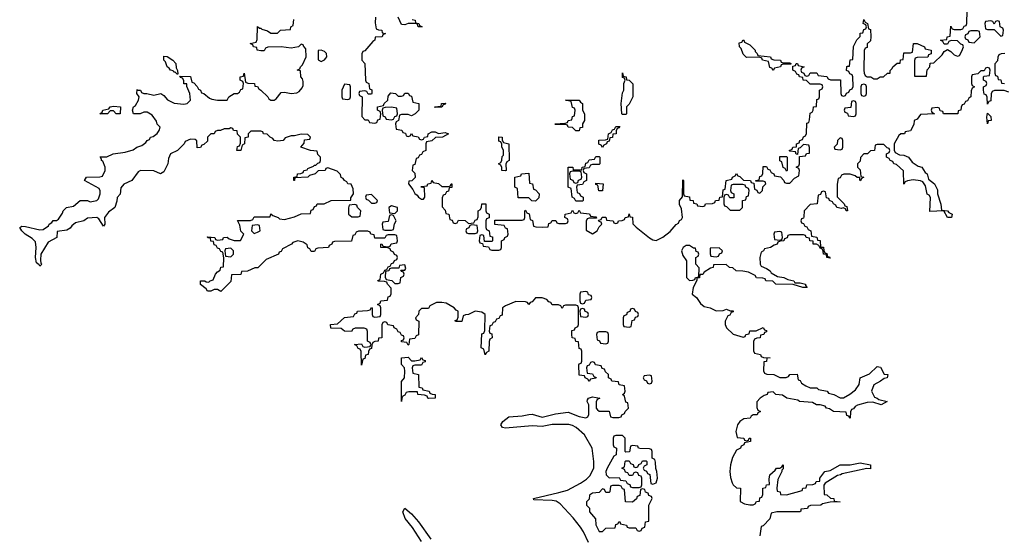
# Model space of a CAD drawing. Header units: inches. Extents: x 2718490 to 2828976, y 856982 to 957410.
# Tile 38 of 63: x 2771469 to 2777350, y 863029 to 866112. Entities that reach past the tile are written whole.
import ezdxf

# ---------------------------------------------------------------- set-up
doc = ezdxf.new("R2010")
doc.units = ezdxf.units.IN
doc.header["$MEASUREMENT"] = 0
doc.layers.add('C7876', color=7, linetype='Continuous')

msp = doc.modelspace()

# ---------------------------------------------------------------- linework, layer by layer
at = {"layer": 'C7876', "color": 6}
for points in [[(2773594, 866126), (2773592.7, 866092.7), (2773598, 866058), (2773611.6, 866051.6), (2773632, 866050), (2773634, 866034), (2773654, 866030), (2773638, 866022), (2773634, 866010), (2773592.7, 866007.3), (2773591.3, 865990), (2773578, 865982), (2773530, 865926), (2773518, 865922), (2773512.7, 865907.3), (2773512, 865870), (2773530.7, 865850), (2773534, 865750), (2773538, 865738), (2773554, 865730), (2773558, 865698), (2773571.6, 865691.6), (2773572, 865670), (2773570, 865666), (2773550, 865666), (2773542, 865682), (2773530, 865686), (2773498, 865682), (2773494, 865670), (2773498, 865658), (2773514, 865650), (2773512.7, 865532.7), (2773530, 865514), (2773550, 865514), (2773558, 865498), (2773590, 865494), (2773602, 865498), (2773607.3, 865512.7), (2773622, 865518), (2773626, 865550), (2773622, 865562), (2773606, 865570), (2773606, 865590), (2773642, 865598), (2773646, 865610), (2773668, 865630), (2773670, 865654), (2773686, 865674), (2773714, 865670), (2773730, 865654), (2773750, 865654), (2773762, 865658), (2773770, 865672), (2773790, 865672), (2773798, 865658), (2773810, 865654), (2773818, 865618), (2773854, 865610), (2773854, 865570), (2773832, 865550), (2773810, 865538), (2773790, 865546), (2773750, 865546), (2773738, 865542), (2773731.6, 865508.4), (2773718, 865502), (2773714, 865490), (2773718, 865458), (2773751.6, 865451.6), (2773758, 865438), (2773772.7, 865432.7), (2773778, 865418), (2773790, 865414), (2773802, 865418), (2773810, 865432), (2773818, 865418), (2773850, 865412), (2773858, 865398), (2773870, 865394), (2773882, 865398), (2773886, 865410), (2773906, 865414), (2773908, 865430), (2773930, 865442), (2773950, 865442), (2773970, 865432), (2774010, 865438), (2774031.3, 865430), (2773994, 865410), (2773952.7, 865407.3), (2773930, 865388), (2773898, 865382), (2773894, 865370), (2773894, 865330), (2773878, 865322), (2773870, 865306), (2773858, 865302), (2773850, 865286), (2773838, 865282), (2773830, 865246), (2773818, 865242), (2773814, 865210), (2773830, 865194), (2773831.3, 865168.7), (2773811.6, 865148.4), (2773794, 865146), (2773792, 865130), (2773817.3, 865097.3), (2773830, 865072), (2773843.5, 865063.5), (2773852, 865050), (2773870, 865038), (2773882, 865038), (2773888.4, 865051.6), (2773886, 865106), (2773866, 865110), (2773870, 865114), (2773902, 865118), (2773906, 865130), (2773926, 865134), (2773930, 865151), (2773938, 865138), (2773970, 865132), (2773990, 865114), (2774030, 865114), (2774042, 865118), (2774046, 865130), (2774050.9, 865130.9), (2774050, 865108), (2774034, 865106), (2774030, 865086), (2774018, 865082), (2774010, 865066), (2773998, 865062), (2773992.7, 865047.3), (2773992.7, 864992.7), (2774010, 864974), (2774014, 864954), (2774032, 864950), (2774038, 864918), (2774052.7, 864912.7), (2774058, 864898), (2774070, 864894), (2774082, 864898), (2774090, 864914), (2774130, 864912), (2774150, 864894), (2774182, 864898), (2774190, 864914), (2774202, 864918), (2774207.3, 864932.7), (2774208, 864970), (2774222, 864978), (2774228, 864992), (2774228.7, 865010), (2774254, 865010), (2774254, 864970), (2774258, 864958), (2774274, 864950), (2774272.7, 864927.3), (2774258, 864922), (2774254, 864910), (2774254, 864870), (2774258, 864858), (2774274, 864850), (2774278, 864818), (2774292.7, 864812.7), (2774294, 864790), (2774290, 864786), (2774246, 864786), (2774242, 864822), (2774230, 864826), (2774218, 864822), (2774214, 864790), (2774218, 864778), (2774234, 864774), (2774238, 864758), (2774270, 864754), (2774278, 864738), (2774290, 864734), (2774330, 864734), (2774342, 864738), (2774346, 864750), (2774346, 864790), (2774362, 864798), (2774366, 864810), (2774382, 864818), (2774386, 864830), (2774382, 864862), (2774370, 864866), (2774362, 864882), (2774307.3, 864887.3), (2774307.3, 864912.7), (2774470, 864914), (2774482, 864918), (2774486, 864930), (2774486, 864970), (2774490, 864974), (2774498, 864958), (2774511.6, 864951.6), (2774518, 864918), (2774531.6, 864911.6), (2774538, 864878), (2774552.7, 864872.7), (2774590, 864871.3), (2774626, 864874), (2774630, 864894), (2774642, 864898), (2774650, 864912), (2774671.6, 864911.6), (2774678, 864898), (2774690, 864894), (2774730, 864894), (2774742, 864898), (2774746, 864910), (2774742, 864922), (2774726, 864930), (2774728, 864950), (2774762, 864958), (2774770, 864974), (2774778, 864958), (2774790, 864954), (2774802, 864958), (2774810, 864974), (2774818, 864958), (2774871.6, 864951.6), (2774878, 864938), (2774912.7, 864932.7), (2774914, 864926), (2774870, 864926), (2774858, 864922), (2774852.7, 864907.3), (2774852.7, 864852.7), (2774890, 864832), (2774918, 864850), (2774930, 864874), (2774946, 864890), (2774942, 864902), (2774930, 864906), (2774926, 864914), (2774942, 864918), (2774948, 864932), (2774970, 864931), (2774974, 864914), (2775014, 864910), (2775018, 864898), (2775030, 864894), (2775042, 864898), (2775046, 864910), (2775068, 864912), (2775082, 864918), (2775086, 864930), (2775106, 864934), (2775110, 864950.8), (2775114, 864934), (2775130, 864932), (2775132, 864892), (2775151.6, 864871.6), (2775230, 864806.8), (2775250, 864794.8), (2775270, 864790.8), (2775310, 864810.8), (2775355.2, 864844.8), (2775390, 864886.8), (2775403.7, 864896.3), (2775410, 864911.3), (2775422, 864918), (2775428.7, 864930), (2775422, 864982), (2775410, 865006), (2775409.4, 865030), (2775427.3, 865052.7), (2775430, 865154), (2775434, 865150), (2775434, 865070), (2775438, 865058), (2775470, 865052), (2775472.7, 865032.7), (2775492, 865030), (2775494, 865014), (2775514, 865010), (2775518, 864998), (2775550, 864994), (2775562, 864998), (2775566, 865010), (2775608, 865012), (2775622, 865018), (2775626, 865030), (2775647.3, 865032.7), (2775650, 865051.3), (2775667.3, 865052.7), (2775670, 865094), (2775682, 865098), (2775688.7, 865150), (2775722, 865158), (2775726, 865170), (2775742, 865178), (2775750, 865192), (2775758, 865178), (2775770, 865174), (2775792, 865152), (2775834, 865150), (2775838, 865138), (2775854, 865134), (2775858, 865098), (2775872.7, 865092.7), (2775878, 865078), (2775890, 865074), (2775906, 865090), (2775907.3, 865112.7), (2775926, 865130), (2775922, 865142), (2775910, 865146), (2775866, 865146), (2775866, 865150), (2775886, 865154), (2775890, 865174), (2775902, 865178), (2775908.4, 865191.6), (2775910, 865234), (2775930, 865234), (2775938, 865218), (2775950, 865214), (2775958, 865198), (2775974, 865190), (2775978, 865178), (2776012.7, 865172.7), (2776034, 865150), (2776038, 865138), (2776050, 865134), (2776070, 865134), (2776096.4, 865163.6), (2776122, 865178), (2776126, 865210), (2776122, 865222), (2776106, 865230), (2776122, 865238), (2776126, 865250), (2776126, 865294), (2776162, 865298), (2776168.4, 865311.6), (2776186, 865314), (2776187.3, 865347.3), (2776182, 865362), (2776150, 865366), (2776130, 865346), (2776118, 865342), (2776114, 865306), (2776107.3, 865307.3), (2776102, 865322), (2776070, 865326), (2776066, 865330), (2776082, 865338), (2776086, 865350), (2776108, 865352), (2776109, 865370), (2776124.7, 865375.3), (2776129.3, 865390), (2776144, 865396), (2776150, 865411.3), (2776162, 865418), (2776169.2, 865430.8), (2776170, 865494), (2776182, 865498), (2776187.3, 865512.7), (2776190, 865554), (2776202, 865558), (2776208.9, 865571.1), (2776210, 865591.3), (2776227.3, 865592.7), (2776230, 865634), (2776242, 865638), (2776246, 865650), (2776246, 865690), (2776262, 865698), (2776266, 865710), (2776262, 865722), (2776250, 865726), (2776190, 865726), (2776168.4, 865748.4), (2776148, 865750), (2776146, 865766), (2776126, 865770), (2776122, 865782), (2776110, 865786), (2776102, 865802), (2776086, 865810), (2776086, 865834), (2776102, 865838), (2776106, 865850), (2776114, 865850), (2776118, 865838), (2776154, 865830), (2776138, 865822), (2776134, 865810), (2776138, 865798), (2776152.7, 865792.7), (2776158, 865778), (2776170, 865774), (2776182, 865778), (2776190, 865794), (2776230, 865794), (2776238, 865778), (2776290, 865772), (2776298, 865758), (2776312, 865752), (2776372, 865752), (2776374, 865670), (2776378, 865658), (2776390, 865654), (2776402, 865658), (2776407.3, 865672.7), (2776422, 865678), (2776427.3, 865692.7), (2776442, 865698), (2776447.3, 865712.7), (2776446, 865770), (2776442, 865782), (2776427.3, 865787.3), (2776422, 865802), (2776408.4, 865808.4), (2776409.1, 865829.1), (2776410, 865832), (2776414, 865834), (2776426, 865834), (2776430, 865872), (2776446, 865874), (2776450, 865951.3), (2776470, 865991.3), (2776489.1, 866010.9), (2776490, 866032), (2776506, 866034), (2776510, 866054), (2776522, 866058), (2776526, 866070), (2776522, 866082), (2776508, 866090), (2776510, 866114), (2776518, 866098), (2776532, 866090), (2776538, 866058), (2776550, 866054), (2776552, 866010), (2776550, 865986), (2776531.6, 865968.4), (2776530, 865946), (2776518, 865942), (2776512.7, 865927.3), (2776511.3, 865810), (2776512, 865792), (2776518, 865778), (2776531.1, 865771.1), (2776552, 865770), (2776570, 865758), (2776590, 865758), (2776608, 865770), (2776629, 865771), (2776652.7, 865792.7), (2776667.3, 865792.7), (2776667.3, 865807.3), (2776680.4, 865819.6), (2776684, 865830), (2776710, 865851.3), (2776727.3, 865852.7), (2776730, 865872), (2776746, 865874), (2776750, 865914), (2776790, 865914), (2776802, 865918), (2776808, 865970), (2776830, 865970.4), (2776874, 865950), (2776878, 865938), (2776914, 865930), (2776912.7, 865907.3), (2776898, 865902), (2776892.7, 865887.3), (2776830, 865886), (2776818, 865882), (2776812.7, 865867.3), (2776814, 865774), (2776886, 865774), (2776888.9, 865811.1), (2776906, 865830), (2776907.3, 865852.7), (2776930, 865854), (2776979, 865901), (2776990, 865922), (2777010, 865934), (2777030, 865922), (2777050, 865902), (2777070, 865894), (2777082, 865898), (2777096.4, 865923.6), (2777106, 865950), (2777102, 865962), (2777090, 865966), (2777070, 865986), (2777032.7, 865987.3), (2777018, 865982), (2777010, 865966), (2776990, 865966), (2776982, 865982), (2776969, 865990), (2777006, 865994), (2777008, 866010), (2777026, 866014), (2777030, 866074), (2777038, 866058), (2777050, 866054), (2777090, 866054), (2777102, 866058), (2777110, 866074), (2777122, 866078), (2777126, 866090), (2777127.3, 866167.3)], [(2773814, 866114), (2773832, 866110), (2773834, 866094), (2773854, 866090), (2773858, 866078), (2773874, 866070), (2773850, 866069), (2773846, 866086), (2773828.4, 866088.4), (2773790, 866088.7), (2773770, 866082), (2773750, 866084), (2773730, 866126)], [(2774866.5, 862986.5), (2774837.6, 863050), (2774817.8, 863077.8), (2774774.3, 863134.3), (2774696.8, 863216.8), (2774672.6, 863232.6), (2774650, 863237.6), (2774540.4, 863240.4), (2774538, 863250), (2774690, 863284.4), (2774740.1, 863299.9), (2774818.8, 863341.2), (2774854.7, 863365.3), (2774874.8, 863385.2), (2774897.4, 863430), (2774898.9, 863470), (2774888, 863550), (2774842.4, 863630), (2774793.4, 863673.4), (2774770, 863686.6), (2774750, 863691.2), (2774650, 863691.1), (2774590, 863678.9), (2774530, 863684), (2774370, 863669.8), (2774353.8, 863673.8), (2774343.6, 863690), (2774355.1, 863710), (2774390, 863736.5), (2774470, 863743.1), (2774510, 863751.4), (2774530, 863752.6), (2774590, 863735.6), (2774670, 863755.6), (2774745.8, 863765.8), (2774810, 863740.4), (2774850, 863731.3), (2774862, 863738), (2774868.9, 863751.1), (2774868.4, 863808.4), (2774858, 863830), (2774860.4, 863839.6), (2774866, 863850), (2774890, 863858), (2774934, 863850), (2774918, 863842), (2774912.7, 863827.3), (2774912, 863790), (2774919.6, 863779.6), (2774930, 863772), (2774990, 863772), (2774998, 863738), (2775012.7, 863732.7), (2775047.3, 863732.7), (2775062, 863738), (2775066, 863750), (2775082, 863758), (2775086, 863770), (2775106, 863790), (2775102, 863822), (2775090, 863826), (2775082, 863862), (2775068.7, 863870), (2775082, 863878), (2775086, 863890), (2775082, 863922), (2775050, 863928), (2775046, 863946), (2775006, 863950), (2775002, 863962), (2774986, 863970), (2774986, 863990), (2774967.3, 864007.3), (2774962, 864022), (2774947.3, 864027.3), (2774942, 864042), (2774908.4, 864048.4), (2774902, 864062), (2774890, 864066), (2774878, 864062), (2774870, 864046), (2774858, 864042), (2774854, 864030), (2774858, 863998), (2774890, 863994), (2774898, 863978), (2774912, 863972), (2774910, 863968), (2774878, 863962), (2774870, 863948), (2774862, 863962), (2774846, 863970), (2774842, 863982), (2774810, 863986), (2774808.4, 864048.4), (2774810, 864054), (2774822, 864058), (2774826, 864070), (2774826, 864130), (2774822, 864142), (2774810, 864146), (2774806, 864186), (2774790, 864188), (2774786, 864206), (2774768, 864210), (2774766, 864230), (2774767.3, 864252.7), (2774782, 864258), (2774786, 864270), (2774802, 864278), (2774806, 864290), (2774806, 864390), (2774802, 864402), (2774790, 864406), (2774730, 864406), (2774718, 864402), (2774710, 864386), (2774702, 864402), (2774687.3, 864407.3), (2774650, 864408), (2774642, 864422), (2774630, 864426), (2774618, 864438), (2774590, 864449), (2774550, 864448), (2774530, 864426), (2774518, 864422), (2774510, 864408.7), (2774502, 864422), (2774490, 864426), (2774432.7, 864427.3), (2774370, 864402), (2774352, 864390), (2774350, 864346), (2774338, 864342), (2774330, 864326), (2774318, 864322), (2774310, 864306), (2774298, 864302), (2774290, 864286), (2774278, 864282), (2774274, 864250), (2774278, 864238), (2774290, 864234), (2774290.8, 864210), (2774278, 864202), (2774272.7, 864187.3), (2774272, 864130), (2774258, 864122), (2774250, 864108), (2774242, 864142), (2774226, 864150), (2774230, 864234), (2774242, 864238), (2774247.3, 864252.7), (2774248.7, 864350), (2774230, 864364), (2774190, 864369), (2774150, 864348.7), (2774132, 864348), (2774118, 864342), (2774110, 864308), (2774072.7, 864307.3), (2774070, 864314), (2774082, 864318), (2774087.3, 864332.7), (2774088, 864370), (2774076, 864376), (2774064, 864390), (2774016.1, 864416.1), (2773990, 864422), (2773958, 864422), (2773918, 864402), (2773910, 864386), (2773870, 864386), (2773854, 864370), (2773851.6, 864348.4), (2773834, 864330), (2773838, 864318), (2773854, 864310), (2773851.3, 864228.7), (2773838, 864222), (2773830, 864206), (2773798, 864202), (2773794, 864170), (2773790, 864166), (2773782, 864182), (2773750, 864186), (2773750, 864194), (2773762, 864198), (2773766, 864210), (2773762, 864222), (2773750, 864226), (2773742, 864242), (2773730, 864246), (2773722, 864262), (2773706, 864270), (2773702, 864282), (2773668.4, 864288.4), (2773662, 864302), (2773650, 864306), (2773638, 864302), (2773632.7, 864287.3), (2773631.3, 864210), (2773612.7, 864207.3), (2773610, 864189.2), (2773591.3, 864188.7), (2773578, 864182), (2773571.6, 864168.4), (2773570, 864146), (2773558, 864142), (2773552, 864128), (2773551.3, 864110), (2773534, 864106), (2773530, 864086), (2773518, 864082), (2773510, 864046), (2773508, 864128), (2773502, 864142), (2773490, 864146), (2773482, 864162), (2773468, 864170), (2773510, 864174), (2773518, 864158), (2773530, 864154), (2773562, 864158), (2773566, 864170), (2773562, 864182), (2773546, 864190), (2773547.3, 864247.3), (2773542, 864262), (2773527.3, 864267.3), (2773472, 864268), (2773458, 864262), (2773450, 864248), (2773410, 864249.2), (2773390, 864266), (2773328.4, 864268.4), (2773326, 864290), (2773367.3, 864292.7), (2773410, 864332), (2773462, 864338), (2773470, 864354), (2773482, 864358), (2773486, 864370), (2773547.3, 864372.7), (2773562, 864378), (2773570, 864392), (2773574, 864390), (2773574, 864350), (2773578, 864338), (2773590, 864334), (2773622, 864338), (2773626, 864350), (2773626, 864390), (2773622, 864402), (2773606, 864410), (2773622, 864418), (2773626, 864430), (2773666, 864434), (2773670, 864454), (2773682, 864458), (2773687.3, 864472.7), (2773687.3, 864507.3), (2773666, 864530), (2773662, 864542), (2773647.3, 864547.3), (2773610, 864548), (2773608.4, 864551.6), (2773622, 864558), (2773626, 864590), (2773642, 864598), (2773650, 864614), (2773662, 864618), (2773670, 864634), (2773682, 864638), (2773690, 864654), (2773702, 864658), (2773708, 864672), (2773722, 864678), (2773726, 864690), (2773722, 864702), (2773708, 864708), (2773702, 864722), (2773686, 864730), (2773682, 864742), (2773668, 864748), (2773626, 864750), (2773626, 864770), (2773632.7, 864772.7), (2773638, 864758), (2773670, 864754), (2773682, 864758), (2773688.4, 864771.6), (2773722, 864778), (2773726, 864790), (2773722, 864822), (2773710, 864826), (2773670, 864826), (2773658, 864822), (2773650, 864806), (2773590, 864806), (2773586, 864826), (2773566, 864830), (2773562, 864842), (2773548, 864848), (2773492, 864848), (2773478, 864842), (2773470, 864826), (2773458, 864822), (2773450, 864788), (2773350, 864786), (2773338, 864782), (2773334, 864770), (2773318, 864762), (2773314, 864750), (2773250, 864746), (2773238, 864742), (2773230, 864726), (2773210, 864726), (2773202, 864742), (2773190, 864748.7), (2773185.2, 864765.2), (2773162, 864782), (2773130, 864789.2), (2773101, 864779), (2773092, 864770), (2773038, 864742), (2773030, 864726), (2773018, 864722), (2773014, 864710), (2772942, 864678), (2772892, 864628), (2772872.7, 864627.3), (2772830, 864608.7), (2772794, 864606), (2772790, 864589), (2772734, 864586), (2772730, 864546), (2772670, 864486), (2772650, 864498), (2772630, 864498), (2772611, 864489), (2772590, 864489), (2772582, 864502), (2772550, 864528), (2772549, 864550), (2772574, 864550), (2772583.6, 864543.6), (2772598, 864542), (2772606, 864550), (2772624, 864556), (2772639, 864590), (2772650, 864604.7), (2772665.6, 864614.4), (2772670, 864632), (2772686, 864634), (2772688.4, 864688.4), (2772682, 864722), (2772670, 864726), (2772662, 864742), (2772650, 864746), (2772642, 864762), (2772630, 864766), (2772626, 864786), (2772610, 864788), (2772608, 864808), (2772592, 864808), (2772590, 864814), (2772634, 864810), (2772638, 864798), (2772650, 864794), (2772682, 864798), (2772686, 864810), (2772709.3, 864810.7), (2772721, 864801), (2772750, 864792), (2772787.3, 864792.7), (2772808, 864830), (2772790, 864848), (2772783.1, 864883.1), (2772770, 864912), (2772848, 864912), (2772862, 864918), (2772870, 864934), (2772966, 864934), (2772970, 864952), (2772982, 864942), (2773012, 864930), (2773021, 864921), (2773050, 864918), (2773110, 864933.4), (2773150.9, 864950.9), (2773206, 864954), (2773210, 864974), (2773222, 864978), (2773230, 864994), (2773242, 864998), (2773246, 865010), (2773288.7, 865011.3), (2773329.6, 865030.4), (2773447.3, 865032.7), (2773447.3, 865047.3), (2773462, 865070), (2773460.4, 865100.4), (2773448.7, 865128.7), (2773429, 865130), (2773423.1, 865143.1), (2773408.7, 865150), (2773402, 865162), (2773390, 865168.7), (2773386, 865186), (2773366, 865206), (2773310, 865226), (2773298, 865222), (2773294, 865210), (2773252, 865208), (2773234, 865190), (2773199.6, 865180.4), (2773190, 865169.6), (2773112.7, 865167.3), (2773111.3, 865150), (2773106, 865150), (2773106, 865170), (2773126, 865174), (2773128, 865190), (2773148.7, 865191.3), (2773162, 865198), (2773166, 865210), (2773185.2, 865214.8), (2773190, 865222), (2773224.7, 865235.3), (2773230, 865242), (2773238, 865242), (2773250, 865254), (2773262, 865258), (2773266, 865270), (2773266, 865290), (2773250, 865306), (2773246, 865326), (2773206, 865330), (2773149, 865350), (2773167.3, 865372.7), (2773170, 865394), (2773202, 865398), (2773206, 865410), (2773190, 865426), (2773150, 865428), (2773110, 865418), (2773090, 865418), (2773055.3, 865404.7), (2773042, 865390), (2773010, 865385.2), (2772988.7, 865390), (2772982, 865402), (2772966, 865410), (2772948, 865428), (2772926, 865430), (2772922, 865442), (2772910, 865446), (2772850, 865446), (2772834, 865430), (2772834, 865410), (2772814, 865406), (2772811.3, 865370), (2772798, 865362), (2772790, 865329.4), (2772766, 865330), (2772770, 865354), (2772782, 865358), (2772787.3, 865372.7), (2772788, 865410), (2772770, 865428), (2772768, 865448), (2772746, 865450), (2772742, 865462), (2772730, 865466), (2772719.8, 865460.2), (2772690, 865459), (2772669.4, 865449.4), (2772650.6, 865449.4), (2772636.9, 865443.1), (2772631, 865430), (2772610.8, 865429.2), (2772591, 865409), (2772590, 865386), (2772570, 865366), (2772558, 865362), (2772550, 865348), (2772530, 865346), (2772528, 865388), (2772516.4, 865396.4), (2772490, 865398), (2772456.9, 865383.1), (2772451, 865370), (2772411.3, 865330), (2772370.7, 865309.3), (2772358, 865282), (2772354, 865250), (2772330, 865202), (2772310, 865189.6), (2772270, 865209.2), (2772190, 865209.3), (2772176.8, 865203.2), (2772138, 865150), (2772090.5, 865129.5), (2772074, 865106), (2772070, 865068), (2772050.9, 865049.1), (2772050, 865026), (2772037.3, 864990), (2771998.8, 864961.2), (2771976, 864930), (2771978, 864890), (2771970, 864878), (2771942, 864922), (2771929.2, 864929.2), (2771874.4, 864925.6), (2771851.3, 864910), (2771802.8, 864897.2), (2771779.8, 864880.2), (2771770, 864865.2), (2771750, 864854), (2771694, 864846), (2771691, 864810), (2771638.8, 864781.2), (2771596.3, 864710), (2771593.4, 864673.4), (2771596, 864656), (2771602, 864650), (2771590, 864638), (2771586.3, 864646.3), (2771570, 864658), (2771562.7, 864690), (2771567, 864750), (2771564, 864784), (2771543.7, 864803.7), (2771501.2, 864830), (2771481.2, 864850), (2771469.2, 864870), (2771482.7, 864877.3), (2771503.7, 864876.3), (2771590, 864854.8), (2771610, 864858), (2771641.2, 864878.8), (2771646, 864890), (2771661.2, 864898.8), (2771670, 864910.7), (2771689, 864911), (2771700.4, 864919.6), (2771724.7, 864955.3), (2771729.2, 864970), (2771749.2, 864990), (2771790, 864996), (2771830, 865030.4), (2771874, 865030), (2771890, 865022), (2771929.3, 865030.7), (2771939.3, 865040.7), (2771949.3, 865070), (2771949.2, 865089.2), (2771943.1, 865103.1), (2771855.3, 865150), (2771868.7, 865170), (2771947.3, 865172.7), (2771963.1, 865176.9), (2771979, 865210), (2771979, 865230), (2771965.6, 865265.6), (2771958, 865270), (2771958, 865278), (2771948.9, 865291.1), (2771990, 865291.3), (2772028, 865310), (2772099.5, 865320.5), (2772146, 865334), (2772169, 865350), (2772199.6, 865360.4), (2772222.9, 865377.1), (2772230, 865390.5), (2772243.7, 865396.3), (2772250, 865410.4), (2772267, 865413), (2772289.5, 865430.5), (2772302, 865450), (2772308, 865470), (2772290, 865488), (2772286, 865506), (2772261.2, 865541.2), (2772230, 865559), (2772210, 865559), (2772189.4, 865549.4), (2772148, 865550), (2772142, 865570), (2772149, 865590), (2772161.2, 865598.8), (2772179, 865630), (2772182, 865650), (2772169.2, 865670.8), (2772170, 865694), (2772171.1, 865691.1), (2772190, 865690.7), (2772196.9, 865676.9), (2772210.6, 865670.6), (2772229.4, 865670.6), (2772270, 865661), (2772312, 865670), (2772330, 865658), (2772352.8, 865632.8), (2772392.5, 865612.5), (2772450, 865606.8), (2772469.5, 865610.5), (2772489.3, 865630.7), (2772486, 865670), (2772468, 865712), (2772468, 865728), (2772450, 865729), (2772448.7, 865748.7), (2772442, 865762), (2772430, 865766), (2772426, 865774), (2772488.4, 865771.6), (2772498, 865738), (2772510, 865734), (2772530, 865712), (2772536.9, 865696.9), (2772550, 865691), (2772555.3, 865675.3), (2772570, 865670.7), (2772603, 865643), (2772615.9, 865635.9), (2772650, 865630.4), (2772708.4, 865631.6), (2772718, 865650), (2772750, 865670.5), (2772769.3, 865670.7), (2772782, 865678), (2772790, 865694), (2772802, 865698), (2772806, 865730), (2772802, 865742), (2772786, 865750), (2772786, 865770), (2772806, 865774), (2772810, 865792), (2772818, 865738), (2772832, 865732), (2772872, 865730), (2772874, 865714), (2772890, 865712), (2772898, 865698), (2772910, 865691.3), (2772951.3, 865650), (2772958, 865638), (2772970, 865631.3), (2772990, 865631.3), (2773002, 865638), (2773030, 865676), (2773050, 865678.8), (2773090, 865670.7), (2773124.7, 865675.3), (2773138, 865682), (2773156.4, 865703.6), (2773162, 865718), (2773163.1, 865743.1), (2773159, 865759), (2773149, 865771), (2773146, 865806), (2773126, 865810), (2773142, 865818), (2773146, 865830), (2773159, 865841), (2773181.2, 865890), (2773178, 865938), (2773168.9, 865948.9), (2773166, 865950), (2773162, 865962), (2773150, 865966), (2773134, 865950), (2773090, 865941.2), (2773030, 865949.3), (2772951.6, 865948.4), (2772938, 865942), (2772930, 865926), (2772910, 865926), (2772888, 865930), (2772886, 865946), (2772866, 865950), (2772862, 865962), (2772846, 865970), (2772882, 865978), (2772887.3, 865992.7), (2772889, 866071), (2772902, 866062), (2772910, 866062), (2772915.3, 866055.3), (2772950, 866044.7), (2772970, 866031), (2773008.4, 866031.6), (2773026, 866050), (2773087.3, 866052.7), (2773088.7, 866070), (2773102, 866078), (2773107.3, 866112.7)], [(2777354, 865910), (2777331.3, 865908.7), (2777318, 865902), (2777311.3, 865888.7), (2777310, 865866), (2777292.7, 865847.3), (2777292.7, 865792.7), (2777298, 865778), (2777310, 865774), (2777314, 865754), (2777330, 865752), (2777332.7, 865732.7), (2777352, 865730)], [(2777378, 865678), (2777349.3, 865689.3), (2777291.3, 865688.7), (2777278, 865682), (2777272, 865668), (2777270, 865626), (2777258, 865622), (2777250, 865606), (2777248, 865648), (2777242, 865662), (2777230, 865666), (2777226, 865690), (2777226, 865710), (2777242, 865718), (2777246, 865730), (2777242, 865742), (2777226, 865750), (2777226, 865770), (2777230, 865774), (2777262, 865778), (2777266, 865810), (2777262, 865822), (2777250, 865826), (2777238, 865822), (2777230, 865806), (2777210, 865806), (2777192, 865788), (2777158, 865782), (2777154, 865770), (2777154, 865730), (2777158, 865718), (2777172, 865710), (2777158, 865702), (2777152.7, 865687.3), (2777150.6, 865650), (2777138, 865642), (2777130, 865626), (2777118, 865622), (2777110, 865606), (2777098, 865602), (2777092, 865588), (2777091.3, 865570), (2777074, 865566), (2777072, 865550), (2776986, 865550), (2776982, 865562), (2776967.3, 865567.3), (2776962, 865582), (2776950, 865586), (2776918, 865582), (2776914, 865570), (2776918, 865558), (2776934, 865550), (2776850, 865546), (2776830, 865518), (2776811.1, 865508.9), (2776810, 865486), (2776790, 865448), (2776758, 865442), (2776754, 865430), (2776731.3, 865428.7), (2776719.6, 865420.4), (2776692, 865370), (2776692.7, 865332.7), (2776698, 865318), (2776723.6, 865303.6), (2776750, 865302), (2776778, 865290), (2776799.6, 865259.6), (2776836, 865236), (2776858, 865230), (2776878, 865198), (2776890, 865190.8), (2776898, 865158), (2776934, 865130), (2776950, 865094), (2776950.8, 865070.8), (2776971, 865009), (2776974, 864974), (2777011.3, 864970), (2777019.6, 864959.6), (2777038, 864950), (2777034, 864930), (2777010, 864929.2), (2776989, 864969), (2776905.6, 864965.6), (2776909.4, 865049.4), (2776902, 865062), (2776890, 865069.2), (2776879, 865119), (2776863.1, 865143.1), (2776849.3, 865149.3), (2776805.4, 865154.6), (2776771.1, 865148.9), (2776758, 865142), (2776750, 865129.2), (2776748.9, 865208.9), (2776706, 865246), (2776689.2, 865250), (2776684, 865264), (2776668.7, 865270), (2776662, 865282), (2776646, 865290), (2776646, 865310), (2776662, 865318), (2776666, 865330), (2776662, 865342), (2776650, 865346), (2776630, 865366), (2776590, 865366), (2776578, 865362), (2776574, 865330), (2776550, 865328), (2776532, 865310), (2776511, 865309), (2776491.1, 865288.9), (2776490, 865266), (2776474, 865250), (2776474, 865230), (2776490, 865214), (2776494, 865174), (2776510.8, 865170), (2776498, 865162), (2776492, 865148), (2776488, 865152), (2776488, 865168), (2776472, 865168), (2776459, 865179), (2776430, 865189), (2776391.6, 865188.4), (2776378, 865182), (2776370, 865166), (2776358, 865162), (2776351.6, 865128.4), (2776352.7, 865052.7), (2776394, 865010), (2776398, 864998), (2776410, 864994), (2776414, 864970), (2776406, 864970), (2776402, 864982), (2776387.3, 864987.3), (2776376.9, 864983.1), (2776349.4, 864990), (2776343.2, 865003.2), (2776329, 865010), (2776323.1, 865023.1), (2776306, 865030), (2776302, 865042), (2776287.3, 865047.3), (2776282, 865082), (2776270, 865086), (2776258, 865082), (2776252.7, 865067.3), (2776238, 865062), (2776232, 865010), (2776190, 865006), (2776154, 864970), (2776152.7, 864932.7), (2776150, 864926), (2776138, 864922), (2776134, 864910), (2776138, 864898), (2776150, 864894), (2776158, 864878), (2776170, 864874), (2776178, 864858), (2776194, 864850), (2776198, 864818), (2776230, 864812), (2776234, 864794), (2776250, 864792), (2776252.7, 864752.7), (2776270, 864751.3), (2776271.3, 864731.3), (2776278, 864718), (2776290, 864714), (2776294, 864694), (2776306, 864694), (2776310, 864686), (2776289.2, 864690), (2776288.4, 864708.4), (2776270, 864709.2), (2776268.9, 864728.9), (2776262, 864742), (2776250, 864746), (2776242, 864762), (2776228.9, 864768.9), (2776209, 864770), (2776208, 864788), (2776188, 864790), (2776186, 864806), (2776166, 864810), (2776162, 864822), (2776150, 864826), (2776070, 864826), (2776058, 864822), (2776052.7, 864807.3), (2776038, 864802), (2776034, 864790), (2776011.6, 864788.4), (2775998, 864782), (2775994, 864770), (2775975.3, 864764.7), (2775954, 864750), (2775918, 864742), (2775912, 864730), (2775898, 864722), (2775890.7, 864690), (2775890.9, 864650.9), (2775898, 864638), (2775930, 864624.7), (2775951.3, 864610), (2775958, 864598), (2775996, 864576), (2776034, 864570), (2776058, 864558), (2776092, 864550), (2776098, 864538), (2776130, 864538.8), (2776162, 864530), (2776162, 864522), (2776172, 864510), (2776146, 864510), (2776089.1, 864529.1), (2775986, 864530), (2775968.4, 864548.4), (2775926, 864550), (2775922, 864562), (2775907.3, 864567.3), (2775870, 864569.3), (2775862, 864582), (2775822, 864602), (2775789.1, 864609.1), (2775748, 864610), (2775729, 864629), (2775708, 864630), (2775688.4, 864648.4), (2775614, 864646), (2775612, 864630), (2775594.4, 864625.6), (2775556.9, 864603.1), (2775550, 864589), (2775532, 864588), (2775530, 864568.7), (2775512.7, 864567.3), (2775512.7, 864552.7), (2775491, 864510), (2775486, 864470), (2775511.3, 864450), (2775534.8, 864414.8), (2775558, 864398), (2775594, 864390), (2775630, 864372), (2775670, 864374), (2775690, 864382), (2775712, 864372), (2775730, 864371.3), (2775730, 864366), (2775718, 864362), (2775710, 864346), (2775698, 864342), (2775682, 864310), (2775682, 864290), (2775691, 864270), (2775730, 864231.3), (2775790, 864214), (2775802, 864218), (2775806, 864230), (2775826, 864234), (2775830, 864251), (2775868.4, 864251.6), (2775910, 864270.8), (2775918, 864258), (2775930, 864254), (2775930, 864246), (2775918, 864242), (2775914, 864230), (2775894, 864226), (2775892, 864210), (2775871.6, 864208.4), (2775858, 864202), (2775852.7, 864187.3), (2775852.7, 864132.7), (2775858, 864118), (2775894, 864110), (2775898, 864098), (2775912.7, 864092.7), (2775950.9, 864090.9), (2775932, 864088), (2775930, 864068), (2775914, 864066), (2775912.7, 864012.7), (2775918, 863998), (2775931.6, 863991.6), (2775974, 863990), (2776010, 863972), (2776047.3, 863972.7), (2776062, 863978), (2776070, 863990.8), (2776112, 863992), (2776118, 863958), (2776130, 863954), (2776139.6, 863939.6), (2776163.6, 863923.6), (2776191.3, 863911.3), (2776230, 863910.6), (2776241, 863901), (2776291.3, 863890), (2776299.6, 863879.6), (2776332, 863870), (2776370, 863851), (2776390, 863851), (2776427.6, 863872.4), (2776461.5, 863898.5), (2776484, 863930), (2776488.7, 863970), (2776544.8, 863995.2), (2776590, 864038), (2776610, 864034), (2776632, 863992), (2776654, 863990), (2776650.8, 863970), (2776633, 863967), (2776611, 863950), (2776570.7, 863929.3), (2776556, 863890), (2776574.8, 863854.8), (2776591.3, 863850), (2776601.4, 863841.4), (2776651, 863830), (2776614, 863810), (2776565.2, 863825.2), (2776530, 863823.7), (2776472.7, 863807.3), (2776459.8, 863800.2), (2776450, 863786), (2776438, 863782), (2776432, 863768), (2776430, 863728.7), (2776422, 863742), (2776410, 863746), (2776406, 863766), (2776330, 863769.5), (2776305.6, 863785.6), (2776288.7, 863790), (2776280.4, 863800.4), (2776249.5, 863809.5), (2776228, 863810), (2776204, 863824), (2776126, 863830), (2776116.4, 863836.4), (2776050.8, 863849.2), (2776026, 863866), (2775986, 863870), (2775970, 863886), (2775938, 863882), (2775934, 863870), (2775915.3, 863864.7), (2775891.3, 863848.7), (2775872.7, 863827.3), (2775872.7, 863792.7), (2775878, 863778), (2775894, 863770), (2775878, 863762), (2775874, 863750), (2775851, 863749), (2775838, 863742), (2775831.3, 863730), (2775794.8, 863725.2), (2775770.7, 863709.3), (2775756, 863690), (2775746, 863650), (2775754, 863614), (2775794, 863610), (2775798, 863598), (2775810, 863594), (2775822, 863598), (2775826, 863610), (2775834, 863610), (2775834, 863590), (2775798, 863582), (2775794, 863570), (2775778, 863562), (2775774, 863550), (2775750, 863538), (2775725.7, 863494.3), (2775714.9, 863450), (2775710.3, 863410), (2775714, 863374), (2775723.8, 863343.8), (2775730, 863331.3), (2775750, 863312), (2775774, 863310), (2775771.6, 863231.6), (2775798, 863218), (2775830, 863211), (2775850, 863211.3), (2775862, 863218), (2775870, 863231.3), (2775887.3, 863232.7), (2775890, 863254), (2775902, 863258), (2775907.3, 863272.7), (2775908.7, 863310), (2775926, 863314), (2775930, 863331.3), (2775947.3, 863332.7), (2775945.6, 863365.6), (2775950, 863391.3), (2775982, 863418), (2775988.7, 863430), (2776008.7, 863431.3), (2776022, 863438), (2776030, 863451.3), (2776030, 863426), (2776022, 863418), (2776022, 863410), (2775998, 863362), (2775991.6, 863311.6), (2775994, 863294), (2776012, 863290), (2776014, 863274), (2776050, 863271.3), (2776142, 863298), (2776146, 863310), (2776167.3, 863312.7), (2776170, 863331), (2776207.3, 863332.7), (2776222, 863338), (2776226, 863350), (2776247.3, 863352.7), (2776248.7, 863370), (2776278, 863410), (2776310, 863416), (2776368.7, 863450), (2776430, 863450.4), (2776490, 863462.8), (2776550.6, 863450), (2776550, 863426), (2776528.7, 863428.7), (2776382.5, 863397.5), (2776371.3, 863390), (2776353.2, 863386.8), (2776279.6, 863340.4), (2776271.6, 863328.4), (2776274, 863274), (2776290, 863272), (2776311.1, 863251.1), (2776332, 863250), (2776334, 863234), (2776370, 863228.7), (2776310, 863228), (2776263.6, 863216.4), (2776254, 863210), (2776192, 863208), (2776178, 863202), (2776174, 863190), (2776134, 863186), (2776134, 863174), (2776129.2, 863169.2), (2775991.3, 863168.7), (2775958, 863162), (2775950, 863128), (2775910, 863086), (2775898, 863082), (2775890, 863026)], [(2773870, 862992), (2773816.1, 863076.1), (2773771.5, 863130), (2773758, 863170), (2773769.6, 863190.4), (2773810, 863158.4), (2773850.3, 863110), (2773925.3, 863005.3)]]:
    msp.add_lwpolyline(points, dxfattribs=at)
for points in [[(2777310, 866106), (2777298, 866102), (2777290, 866086), (2777282, 866102), (2777270, 866106), (2777238, 866102), (2777234, 866090), (2777238, 866058), (2777250, 866054), (2777290, 866054), (2777330, 866014), (2777342, 866018), (2777346, 866050), (2777342, 866062), (2777326, 866070), (2777322, 866102)], [(2777190, 866046), (2777150, 866046), (2777138, 866042), (2777132, 866028), (2777118, 866022), (2777114, 866010), (2777118, 865998), (2777132, 865992), (2777138, 865978), (2777170, 865974), (2777206, 866010), (2777202, 866042)], [(2776030, 865854), (2776070, 865854), (2776074, 865850), (2776074, 865846), (2776030, 865846), (2776018, 865842), (2776014, 865830), (2775978, 865822), (2775970, 865808.7), (2775962, 865822), (2775950, 865826), (2775942, 865862), (2775906, 865870), (2775902, 865882), (2775888, 865888), (2775810, 865886), (2775790, 865906), (2775779, 865939), (2775768, 865950), (2775767.3, 865972.7), (2775782, 865978), (2775790, 865992), (2775794, 865990), (2775798, 865978), (2775830, 865962), (2775862, 865930), (2775862, 865922), (2775874, 865910), (2775878, 865898), (2775954, 865890), (2775958, 865878), (2775972.7, 865872.7), (2776014, 865870), (2776018, 865858)], [(2772410, 865786), (2772398, 865798), (2772390, 865798), (2772386, 865806), (2772370, 865809.5), (2772362.9, 865822.9), (2772350, 865829.6), (2772339.5, 865859.5), (2772329.3, 865870.7), (2772330, 865894), (2772350, 865891), (2772384.7, 865870), (2772401, 865850), (2772404.7, 865824.7), (2772412.7, 865807.3), (2772414, 865786)], [(2773270, 865929), (2773252, 865928), (2773251.1, 865871.1), (2773270, 865862.8), (2773290, 865871), (2773298, 865882), (2773302.7, 865890), (2773301.2, 865910), (2773290, 865921.2)], [(2775070, 865546), (2775066, 865550), (2775062, 865610), (2775070, 865674), (2775078, 865690), (2775078, 865730), (2775086, 865750), (2775082, 865762), (2775070, 865766), (2775070, 865794), (2775074, 865774), (2775091.3, 865770), (2775092.7, 865752.7), (2775110, 865751.3), (2775131.3, 865728.7), (2775130.9, 865650.9), (2775110, 865606), (2775094, 865590), (2775094, 865550), (2775090, 865546)], [(2773410, 865726), (2773394, 865690), (2773394, 865650), (2773398, 865638), (2773430, 865634), (2773442, 865638), (2773446, 865650), (2773446, 865710), (2773442, 865722)], [(2776510, 865726), (2776498, 865722), (2776494, 865710), (2776494, 865670), (2776498, 865658), (2776510, 865654), (2776522, 865658), (2776526, 865670), (2776526, 865710), (2776522, 865722)], [(2773950, 865586), (2773946, 865590), (2773986, 865594), (2773988, 865610), (2774012.7, 865612.7), (2774010, 865606), (2773998, 865602), (2773990, 865588.7)], [(2774790, 865448), (2774770, 865468), (2774746, 865470), (2774742, 865482), (2774730, 865486), (2774670, 865486), (2774666, 865490), (2774727.3, 865492.7), (2774742, 865498), (2774746, 865510), (2774766, 865514), (2774770, 865534), (2774782, 865538), (2774786, 865570), (2774782, 865582), (2774770, 865586), (2774762, 865622), (2774729.4, 865630.6), (2774810, 865630.8), (2774818, 865618), (2774830, 865611.3), (2774831.1, 865571.1), (2774842, 865550), (2774842, 865510), (2774831, 865489), (2774830, 865468), (2774814, 865466), (2774810, 865448)], [(2776450, 865626), (2776438, 865622), (2776432.7, 865587.3), (2776398, 865582), (2776394, 865570), (2776398, 865558), (2776412.7, 865552.7), (2776418, 865538), (2776450, 865534), (2776462, 865538), (2776466, 865550), (2776466, 865610), (2776462, 865622)], [(2772070, 865549.5), (2772046, 865550), (2772030, 865566), (2772010, 865566), (2771994, 865550), (2771948, 865550), (2771962, 865558), (2771966, 865570), (2772002, 865578), (2772010, 865591.3), (2772030, 865594), (2772072, 865590)], [(2773690, 865588), (2773652.7, 865587.3), (2773638, 865582), (2773634, 865570), (2773638, 865538), (2773652, 865532), (2773658, 865518), (2773690, 865514), (2773702, 865518), (2773710, 865534), (2773722, 865538), (2773726, 865550), (2773722, 865582)], [(2777250, 865488.7), (2777246.6, 865530), (2777250, 865554), (2777270, 865534), (2777272, 865510), (2777252.7, 865507.3)], [(2774950, 865348), (2774942, 865362), (2774928.4, 865368.4), (2774928.7, 865391.3), (2774967.3, 865392.7), (2774982, 865398), (2774986, 865430), (2775002, 865438), (2775010, 865454), (2775022, 865458), (2775030, 865474), (2775052.7, 865472.7), (2775050, 865466), (2775038, 865462), (2775032, 865448), (2775031.3, 865430), (2775012.7, 865427.3), (2775010, 865408), (2774994, 865406), (2774990, 865386), (2774978, 865382), (2774974, 865370), (2774958, 865362)], [(2774370, 865208), (2774348.7, 865210), (2774348, 865228), (2774342, 865242), (2774328.7, 865250), (2774342, 865258), (2774348.4, 865271.6), (2774350, 865294), (2774358, 865302), (2774358, 865330), (2774348.4, 865351.6), (2774348.4, 865368.4), (2774342, 865382), (2774330, 865386), (2774330, 865412), (2774351, 865410), (2774351.6, 865391.6), (2774358, 865378), (2774391, 865370), (2774392, 865270), (2774378, 865262), (2774372.7, 865247.3), (2774374, 865210)], [(2776370, 865406), (2776354, 865390), (2776352.7, 865367.3), (2776334, 865350), (2776338, 865338), (2776370, 865334), (2776382, 865338), (2776386, 865350), (2776386, 865390), (2776382, 865402)], [(2774790, 865026), (2774782, 865042), (2774768, 865050), (2774762, 865102), (2774746, 865110), (2774746, 865230), (2774772, 865230), (2774774, 865214), (2774826, 865214), (2774828, 865230), (2774846, 865234), (2774850, 865254), (2774862, 865258), (2774870, 865274), (2774902, 865278), (2774910, 865294), (2774930, 865294), (2774934, 865290), (2774934, 865250), (2774930, 865246), (2774890, 865246), (2774878, 865242), (2774870, 865226), (2774838, 865222), (2774834, 865210), (2774838, 865198), (2774854, 865190), (2774854, 865150), (2774838, 865142), (2774830, 865126), (2774798, 865122), (2774794, 865110), (2774798, 865078), (2774812.7, 865072.7), (2774818, 865058), (2774834, 865050), (2774834, 865030), (2774830, 865026)], [(2776050, 865206), (2776042, 865222), (2776028.4, 865228.4), (2776022, 865262), (2776008.4, 865268.4), (2776010, 865294), (2776050, 865294), (2776054, 865290), (2776054, 865210)], [(2774550, 865026), (2774528.4, 865028.4), (2774510, 865046), (2774447.3, 865047.3), (2774442, 865102), (2774426, 865110), (2774426, 865170), (2774462, 865178), (2774466, 865190), (2774510, 865194), (2774514, 865134), (2774532, 865130), (2774538, 865098), (2774550, 865094), (2774572, 865070), (2774570, 865046)], [(2774810, 865206), (2774770, 865206), (2774758, 865202), (2774754, 865190), (2774758, 865158), (2774772.7, 865152.7), (2774778, 865138), (2774790, 865134), (2774802, 865138), (2774807.3, 865152.7), (2774822, 865158), (2774826, 865170), (2774822, 865202)], [(2774928.7, 865088.7), (2774922, 865122), (2774910, 865126), (2774910, 865134), (2774954, 865130), (2774950, 865088.7)], [(2775787.3, 865127.3), (2775730, 865126), (2775718, 865122), (2775714, 865090), (2775718, 865078), (2775734, 865070), (2775734, 865046), (2775710, 865046), (2775702, 865062), (2775690, 865066), (2775678, 865062), (2775674, 865050), (2775674, 865010), (2775678, 864998), (2775690, 864994), (2775712.7, 864972.7), (2775770, 864974), (2775786, 864990), (2775786, 865030), (2775806, 865034), (2775810, 865054), (2775822, 865058), (2775826, 865090), (2775822, 865102), (2775806, 865110), (2775802, 865122)], [(2773570, 865066), (2773538, 865062), (2773534, 865050), (2773538, 865038), (2773552.7, 865032.7), (2773570, 865014), (2773590, 865014), (2773602, 865018), (2773606, 865030)], [(2773470, 865006), (2773438, 865002), (2773432.7, 864987.3), (2773434, 864950), (2773452.7, 864932.7), (2773490, 864934), (2773502, 864938), (2773506, 864970), (2773486, 864990), (2773482, 865002)], [(2773690, 864998), (2773674, 864990), (2773678, 864958), (2773710, 864954), (2773726, 864970), (2773726, 864990)], [(2773690, 864946), (2773678, 864942), (2773670, 864906), (2773638, 864902), (2773634, 864890), (2773638, 864858), (2773650, 864854), (2773690, 864854), (2773702, 864858), (2773708.4, 864891.6), (2773718, 864910), (2773702, 864942)], [(2772890, 864886), (2772858, 864882), (2772854, 864850), (2772870, 864834), (2772890, 864842), (2772906, 864850), (2772902, 864882)], [(2774170, 864886), (2774158, 864882), (2774152.7, 864867.3), (2774138, 864862), (2774134, 864850), (2774138, 864838), (2774150, 864834), (2774190, 864834), (2774202, 864838), (2774206, 864850), (2774202, 864882)], [(2776010, 864846), (2775978, 864842), (2775974, 864830), (2775978, 864798), (2776010, 864794), (2776022, 864798), (2776026, 864810), (2776022, 864842)], [(2772730, 864746), (2772698, 864742), (2772694, 864730), (2772698, 864698), (2772730, 864694), (2772746, 864710), (2772746, 864730)], [(2775470, 864762), (2775450, 864761.2), (2775431.3, 864750), (2775421, 864730), (2775430, 864702), (2775452, 864670), (2775451.3, 864571.3), (2775470, 864552), (2775490, 864554), (2775502, 864558), (2775506, 864570), (2775526, 864574), (2775527.3, 864627.3), (2775508, 864650), (2775508, 864690), (2775522, 864698), (2775526, 864710), (2775522, 864722), (2775510, 864726), (2775506, 864746), (2775494, 864746)], [(2775647.3, 864747.3), (2775594, 864746), (2775592.7, 864712.7), (2775598, 864698), (2775630, 864694), (2775642, 864698), (2775648, 864712), (2775662, 864718), (2775666, 864730)], [(2773770, 864646), (2773738, 864642), (2773734, 864626), (2773690, 864626), (2773678, 864622), (2773674, 864610), (2773654, 864606), (2773652.7, 864572.7), (2773658, 864558), (2773691.6, 864551.6), (2773710, 864534), (2773730, 864534), (2773742, 864538), (2773746, 864570), (2773762, 864578), (2773766, 864590), (2773762, 864602), (2773750, 864606), (2773746, 864614), (2773770, 864614), (2773775.3, 864624.7)], [(2774850, 864486), (2774818, 864482), (2774814, 864470), (2774814, 864430), (2774818, 864418), (2774830, 864414), (2774842, 864418), (2774850, 864434), (2774882, 864438), (2774886, 864450), (2774882, 864462), (2774867.3, 864467.3), (2774862, 864482)], [(2774830, 864386), (2774818, 864382), (2774814, 864370), (2774818, 864338), (2774850, 864334), (2774862, 864338), (2774866, 864350), (2774862, 864362), (2774847.3, 864367.3), (2774842, 864382)], [(2775130, 864386), (2775118, 864382), (2775112.7, 864367.3), (2775098, 864362), (2775092.7, 864347.3), (2775078, 864342), (2775074, 864330), (2775074, 864290), (2775078, 864278), (2775110, 864274), (2775122, 864278), (2775127.3, 864312.7), (2775142, 864318), (2775147.3, 864332.7), (2775162, 864338), (2775166, 864350), (2775162, 864362), (2775147.3, 864367.3), (2775142, 864382)], [(2774970, 864246), (2774930, 864246), (2774918, 864242), (2774914, 864230), (2774918, 864198), (2774932, 864192), (2774938, 864178), (2774970, 864174), (2774982, 864178), (2774986, 864190), (2774986, 864230), (2774982, 864242)], [(2773810, 864072), (2773830, 864072), (2773862, 864078), (2773870, 864092), (2773878, 864078), (2773890, 864074), (2773890, 864066), (2773878, 864062), (2773870, 864046), (2773830, 864046), (2773818, 864042), (2773814, 864030), (2773818, 863998), (2773851.3, 863991.3), (2773854, 863914), (2773874, 863910), (2773878, 863898), (2773914, 863890), (2773918, 863878), (2773932, 863872), (2773950, 863871.3), (2773951.3, 863850), (2773912.7, 863847.3), (2773906, 863850), (2773902, 863862), (2773887.3, 863867.3), (2773848, 863870), (2773846, 863886), (2773792.7, 863887.3), (2773778, 863882), (2773770, 863866), (2773758, 863862), (2773751.6, 863848.4), (2773750, 863828.7), (2773749.4, 863949.4), (2773768, 863970), (2773768.7, 864010), (2773768, 864030), (2773748.7, 864050), (2773748.7, 864090), (2773790, 864094)], [(2775230, 863986), (2775198, 863982), (2775194, 863970), (2775198, 863958), (2775212.7, 863952.7), (2775218, 863938), (2775230, 863934), (2775242, 863938), (2775246, 863950), (2775242, 863982)], [(2775070, 863626), (2775030, 863626), (2775018, 863622), (2775014, 863610), (2775014, 863570), (2775018, 863558), (2775034, 863550), (2775032, 863510), (2775018, 863502), (2774978.8, 863430), (2774971, 863410), (2774971.3, 863391.3), (2774990, 863372), (2775050, 863374), (2775058, 863358), (2775090, 863354), (2775098, 863338), (2775112.7, 863332.7), (2775118, 863318), (2775130, 863314), (2775170, 863314), (2775182, 863318), (2775186, 863330), (2775186, 863370), (2775182, 863382), (2775167.3, 863387.3), (2775162, 863402), (2775150, 863406), (2775138, 863402), (2775130, 863386), (2775110, 863386), (2775102, 863402), (2775087.3, 863407.3), (2775082, 863422), (2775066, 863430), (2775082, 863438), (2775086, 863470), (2775090, 863474), (2775110, 863474), (2775118, 863458), (2775132.7, 863452.7), (2775138, 863438), (2775150, 863434), (2775162, 863438), (2775167.3, 863452.7), (2775182, 863458), (2775190, 863474), (2775210, 863474), (2775214, 863470), (2775214, 863450), (2775198, 863442), (2775194, 863430), (2775198, 863418), (2775212.7, 863412.7), (2775218, 863398), (2775232.7, 863392.7), (2775238, 863338), (2775250, 863334), (2775270, 863342), (2775279, 863370), (2775275.3, 863410), (2775268, 863428), (2775267.3, 863467.3), (2775262, 863482), (2775246, 863490), (2775246, 863530), (2775242, 863542), (2775230, 863546), (2775172.7, 863547.3), (2775166, 863550), (2775162, 863562), (2775130, 863566), (2775118, 863562), (2775112, 863528), (2775090, 863526), (2775086, 863530), (2775086, 863610)], [(2775050, 863326), (2775010, 863326), (2774998, 863322), (2774994, 863290), (2774990, 863286), (2774970, 863286), (2774962, 863302), (2774950, 863306), (2774930, 863286), (2774890, 863282), (2774872, 863270), (2774870, 863246), (2774854, 863230), (2774854, 863210), (2774871.6, 863191.6), (2774872, 863170), (2774907.5, 863127.5), (2774911, 863091), (2774930, 863052), (2774950, 863052), (2774970, 863071), (2775026, 863074), (2775030, 863094), (2775042, 863098), (2775049, 863111), (2775054, 863110), (2775058, 863098), (2775094, 863090), (2775098, 863078), (2775110, 863074), (2775150, 863074), (2775158, 863058), (2775170, 863054), (2775182, 863058), (2775187.3, 863072.7), (2775202, 863078), (2775206, 863110), (2775226, 863114), (2775226, 863210), (2775246, 863250), (2775242, 863262), (2775227.3, 863267.3), (2775222, 863282), (2775207.3, 863287.3), (2775202, 863302), (2775190, 863306), (2775178, 863302), (2775172.7, 863267.3), (2775158, 863262), (2775152.7, 863247.3), (2775130, 863228), (2775088, 863230), (2775082, 863302), (2775070, 863306), (2775062, 863322)]]:
    msp.add_lwpolyline(points, close=True, dxfattribs=at)

doc.saveas('drawing.dxf')
